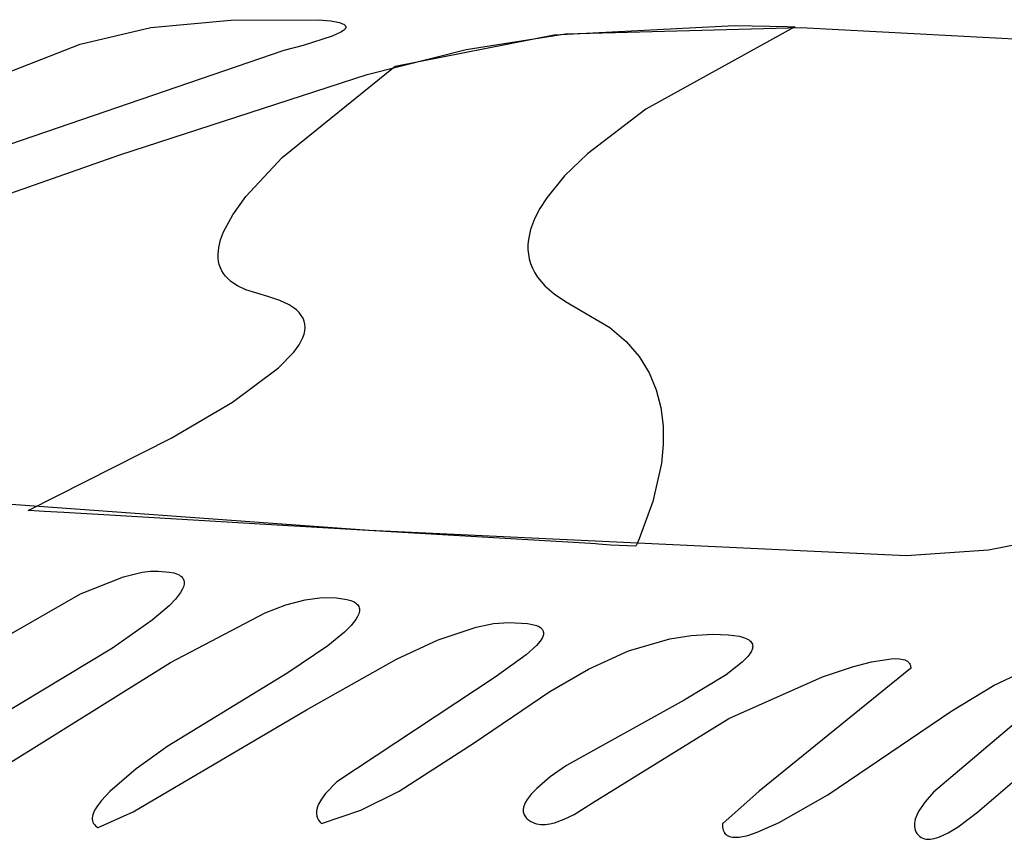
# Model space of a CAD drawing. Extents: x -74.1 to 10.8, y -36.7 to 44.6.
# Tile 135 of 199: x -25.3 to -24.6, y -11.4 to -10.8. Entities that reach past the tile are written whole.
import ezdxf

# ---------------------------------------------------------------- set-up
doc = ezdxf.new("R2010")
doc.units = 0

msp = doc.modelspace()

# ---------------------------------------------------------------- linework, layer by layer
at = {"layer": 'Layer 1', "color": 7, "linetype": 'CONTINUOUS'}
for p, q in [((-25.220726, -10.807748), (-25.159983, -10.80232)), ((-25.159983, -10.80232), (-25.093571, -10.80191)), ((-25.093571, -10.80191), (-25.083969, -10.802843)), ((-25.083969, -10.802843), (-25.077261, -10.804173)), ((-25.274612, -10.820651), (-25.220726, -10.807748)), ((-25.077261, -10.804173), (-25.075004, -10.804984)), ((-25.074433, -10.810129), (-25.07648, -10.811478)), ((-25.075004, -10.804984), (-25.074152, -10.805426)), ((-25.073695, -10.809489), (-25.074433, -10.810129)), ((-25.074152, -10.805426), (-25.073484, -10.805891)), ((-25.073146, -10.808872), (-25.073695, -10.809489)), ((-25.073484, -10.805891), (-25.07322, -10.806133)), ((-25.07322, -10.806133), (-25.073002, -10.80638)), ((-25.072942, -10.808572), (-25.073146, -10.808872)), ((-25.073002, -10.80638), (-25.072831, -10.806634)), ((-25.072785, -10.808277), (-25.072942, -10.808572)), ((-25.072831, -10.806634), (-25.072707, -10.806893)), ((-25.072676, -10.807989), (-25.072785, -10.808277)), ((-25.072707, -10.806893), (-25.072629, -10.807158)), ((-25.072613, -10.807706), (-25.072676, -10.807989)), ((-25.072629, -10.807158), (-25.072598, -10.807429)), ((-25.072598, -10.807429), (-25.072613, -10.807706)), ((-24.914145, -10.813397), (-24.77707, -10.806389)), ((-24.905553, -10.812594), (-24.726674, -10.807879)), ((-24.731088, -10.807281), (-24.844437, -10.87006)), ((-24.77707, -10.806389), (-24.737039, -10.807096)), ((-24.737039, -10.807096), (-24.731821, -10.80725)), ((-24.731821, -10.80725), (-24.731165, -10.807271)), ((-24.731165, -10.807271), (-24.731083, -10.807273)), ((-24.726674, -10.807879), (-24.270735, -10.832254)), ((-25.08287, -10.814443), (-25.104971, -10.821418)), ((-25.07648, -10.811478), (-25.08287, -10.814443)), ((-25.035071, -10.837273), (-24.914145, -10.813397)), ((-24.981172, -10.824591), (-24.905553, -10.812594)), ((-25.584312, -10.940499), (-25.274612, -10.820651)), ((-25.119792, -10.825253), (-25.42859, -10.93099)), ((-25.104971, -10.821418), (-25.119792, -10.825253)), ((-25.056399, -10.843625), (-24.981172, -10.824591)), ((-25.120877, -10.906788), (-25.035071, -10.837273)), ((-25.244457, -10.904648), (-25.056399, -10.843625)), ((-24.844437, -10.87006), (-24.888789, -10.903832)), ((-25.47447, -10.985362), (-25.244457, -10.904648)), ((-25.148494, -10.936487), (-25.120877, -10.906788)), ((-24.888789, -10.903832), (-24.906214, -10.920694)), ((-24.906214, -10.920694), (-24.919835, -10.937306)), ((-25.158475, -10.950304), (-25.148494, -10.936487)), ((-24.919835, -10.937306), (-24.92507, -10.945463)), ((-24.92507, -10.945463), (-24.929175, -10.95349)), ((-25.165487, -10.963221), (-25.158475, -10.950304)), ((-24.929175, -10.95349), (-24.932091, -10.961367)), ((-25.167781, -10.969293), (-25.165487, -10.963221)), ((-24.932091, -10.961367), (-24.933757, -10.96907)), ((-25.169749, -10.980562), (-25.169215, -10.975079)), ((-25.169215, -10.975079), (-25.167781, -10.969293)), ((-24.934103, -10.972849), (-24.934114, -10.976578)), ((-24.933757, -10.96907), (-24.934103, -10.972849)), ((-25.169667, -10.983182), (-25.169749, -10.980562)), ((-25.169345, -10.985719), (-25.169667, -10.983182)), ((-24.934114, -10.976578), (-24.933783, -10.980251)), ((-24.933783, -10.980251), (-24.933103, -10.983868)), ((-25.168779, -10.98817), (-25.169345, -10.985719)), ((-25.167964, -10.990533), (-25.168779, -10.98817)), ((-25.166894, -10.992804), (-25.167964, -10.990533)), ((-24.933103, -10.983868), (-24.932065, -10.987424)), ((-24.932065, -10.987424), (-24.930663, -10.990919)), ((-25.165565, -10.994982), (-25.166894, -10.992804)), ((-25.163972, -10.997063), (-25.165565, -10.994982)), ((-25.16211, -10.999047), (-25.163972, -10.997063)), ((-24.930663, -10.990919), (-24.928889, -10.994347)), ((-24.928889, -10.994347), (-24.926735, -10.997708)), ((-24.926735, -10.997708), (-24.92126, -11.004213)), ((-25.159974, -11.000929), (-25.16211, -10.999047)), ((-25.154861, -11.00438), (-25.159974, -11.000929)), ((-25.148594, -11.007398), (-25.154861, -11.00438)), ((-24.92126, -11.004213), (-24.914178, -11.010412)), ((-25.131921, -11.012382), (-25.148594, -11.007398)), ((-25.122876, -11.015429), (-25.131921, -11.012382)), ((-24.914178, -11.010412), (-24.905428, -11.016284)), ((-25.11566, -11.018858), (-25.122876, -11.015429)), ((-25.112714, -11.020709), (-25.11566, -11.018858)), ((-24.905428, -11.016284), (-24.871754, -11.035904)), ((-25.110196, -11.022649), (-25.112714, -11.020709)), ((-25.108098, -11.024674), (-25.110196, -11.022649)), ((-25.106409, -11.026782), (-25.108098, -11.024674)), ((-25.10512, -11.028971), (-25.106409, -11.026782)), ((-25.104221, -11.031239), (-25.10512, -11.028971)), ((-25.103704, -11.033582), (-25.104221, -11.031239)), ((-25.103558, -11.035999), (-25.103704, -11.033582)), ((-25.105255, -11.043668), (-25.104343, -11.041045)), ((-25.104343, -11.041045), (-25.103774, -11.038488)), ((-25.103774, -11.038488), (-25.103558, -11.035999)), ((-24.871754, -11.035904), (-24.859432, -11.046607)), ((-25.112143, -11.054777), (-25.10807, -11.049105)), ((-25.10807, -11.049105), (-25.105255, -11.043668)), ((-24.859432, -11.046607), (-24.849559, -11.058169)), ((-25.123761, -11.066755), (-25.112143, -11.054777)), ((-24.849559, -11.058169), (-24.841974, -11.070479)), ((-25.158756, -11.092695), (-25.123761, -11.066755)), ((-24.841974, -11.070479), (-24.836511, -11.083427)), ((-24.836511, -11.083427), (-24.833008, -11.096903)), ((-25.205377, -11.120251), (-25.158756, -11.092695)), ((-24.833008, -11.096903), (-24.831301, -11.110795)), ((-24.831301, -11.110795), (-24.831227, -11.124994)), ((-25.054872, -11.190537), (-25.964549, -11.124074)), ((-25.314053, -11.175264), (-25.205377, -11.120251)), ((-24.831227, -11.124994), (-24.832621, -11.13939)), ((-24.832621, -11.13939), (-24.839163, -11.168326)), ((-24.839163, -11.168326), (-24.849618, -11.19672)), ((-25.313975, -11.175279), (-25.314034, -11.175276)), ((-25.313742, -11.175292), (-25.313975, -11.175279)), ((-25.313275, -11.175319), (-25.313742, -11.175292)), ((-25.309535, -11.175535), (-25.313275, -11.175319)), ((-25.302039, -11.175967), (-25.309535, -11.175535)), ((-25.286988, -11.176837), (-25.302039, -11.175967)), ((-25.25667, -11.178596), (-25.286988, -11.176837)), ((-25.133352, -11.185812), (-25.25667, -11.178596)), ((-24.886554, -11.200189), (-25.133352, -11.185812)), ((-24.646417, -11.209588), (-25.054872, -11.190537)), ((-24.882823, -11.200478), (-24.886554, -11.200189)), ((-24.851135, -11.200188), (-24.851908, -11.201912)), ((-24.849618, -11.19672), (-24.851135, -11.200188)), ((-24.880457, -11.20069), (-24.882823, -11.200478)), ((-24.870995, -11.201476), (-24.880457, -11.20069)), ((-24.852072, -11.202273), (-24.870995, -11.201476)), ((-24.852005, -11.202127), (-24.852054, -11.202235)), ((-24.851908, -11.201912), (-24.852005, -11.202127)), ((-24.583835, -11.205367), (-24.646417, -11.209588)), ((-24.560673, -11.200797), (-24.583835, -11.205367)), ((-25.2416, -11.225539), (-25.227465, -11.222185)), ((-25.227465, -11.222185), (-25.221062, -11.221421)), ((-25.221062, -11.221421), (-25.21533, -11.221289)), ((-25.21533, -11.221289), (-25.206601, -11.22198)), ((-25.206601, -11.22198), (-25.203252, -11.22269)), ((-25.203252, -11.22269), (-25.200541, -11.223625)), ((-25.274366, -11.238612), (-25.2416, -11.225539)), ((-25.200541, -11.223625), (-25.199416, -11.224174)), ((-25.199416, -11.224174), (-25.198438, -11.224774)), ((-25.198438, -11.224774), (-25.197606, -11.225423)), ((-25.197606, -11.225423), (-25.196914, -11.226121)), ((-25.196914, -11.226121), (-25.19636, -11.226866)), ((-25.19636, -11.226866), (-25.195939, -11.227655)), ((-25.195939, -11.227655), (-25.195648, -11.228488)), ((-25.195648, -11.228488), (-25.195483, -11.229362)), ((-25.195441, -11.230277), (-25.195518, -11.23123)), ((-25.195483, -11.229362), (-25.195441, -11.230277)), ((-25.198263, -11.237663), (-25.202001, -11.242514)), ((-25.196937, -11.235394), (-25.198263, -11.237663)), ((-25.196012, -11.233245), (-25.196937, -11.235394)), ((-25.195709, -11.23222), (-25.196012, -11.233245)), ((-25.195518, -11.23123), (-25.195709, -11.23222)), ((-25.351369, -11.282646), (-25.274366, -11.238612)), ((-25.202001, -11.242514), (-25.206988, -11.247693)), ((-25.118127, -11.247008), (-25.103614, -11.243058)), ((-25.103614, -11.243058), (-25.0906, -11.241329)), ((-25.0906, -11.241329), (-25.079762, -11.241573)), ((-25.079762, -11.241573), (-25.071736, -11.242766)), ((-25.071736, -11.242766), (-25.068705, -11.243676)), ((-25.068705, -11.243676), (-25.06629, -11.244781)), ((-25.06629, -11.244781), (-25.065304, -11.245402)), ((-25.206988, -11.247693), (-25.219765, -11.258614)), ((-25.133935, -11.252916), (-25.118127, -11.247008)), ((-25.065304, -11.245402), (-25.064461, -11.246068)), ((-25.064461, -11.246068), (-25.063759, -11.246777)), ((-25.063759, -11.246777), (-25.063192, -11.247526)), ((-25.063192, -11.247526), (-25.062757, -11.248316)), ((-25.062757, -11.248316), (-25.062452, -11.249145)), ((-25.062452, -11.249145), (-25.062272, -11.25001)), ((-25.062273, -11.251846), (-25.062447, -11.252814)), ((-25.062213, -11.250911), (-25.062273, -11.251846)), ((-25.062272, -11.25001), (-25.062213, -11.250911)), ((-25.219765, -11.258614), (-25.249903, -11.27979)), ((-25.205984, -11.290841), (-25.133935, -11.252916)), ((-25.064909, -11.258095), (-25.068573, -11.262764)), ((-25.06362, -11.2559), (-25.064909, -11.258095)), ((-25.062732, -11.253813), (-25.06362, -11.2559)), ((-25.062447, -11.252814), (-25.062732, -11.253813)), ((-24.960353, -11.261228), (-24.94837, -11.260274)), ((-24.94837, -11.260274), (-24.934413, -11.261073)), ((-25.073494, -11.267726), (-25.086188, -11.278169)), ((-25.068573, -11.262764), (-25.073494, -11.267726)), ((-25.002237, -11.273644), (-24.973401, -11.263883)), ((-24.973401, -11.263883), (-24.960353, -11.261228)), ((-24.934413, -11.261073), (-24.929491, -11.262079)), ((-24.929491, -11.262079), (-24.927531, -11.262726)), ((-24.927531, -11.262726), (-24.925895, -11.263465)), ((-24.925895, -11.263465), (-24.924573, -11.264295)), ((-24.924573, -11.264295), (-24.924027, -11.264743)), ((-24.924027, -11.264743), (-24.923557, -11.265213)), ((-24.923557, -11.265213), (-24.923161, -11.265705)), ((-24.923161, -11.265705), (-24.922837, -11.266217)), ((-24.922837, -11.266217), (-24.922586, -11.266751)), ((-24.922586, -11.266751), (-24.922406, -11.267305)), ((-24.922406, -11.267305), (-24.922295, -11.267879)), ((-25.03397, -11.288248), (-25.002237, -11.273644)), ((-24.924793, -11.274679), (-24.927473, -11.277897)), ((-24.923796, -11.273172), (-24.924793, -11.274679)), ((-24.923039, -11.271737), (-24.923796, -11.273172)), ((-24.92253, -11.270374), (-24.923039, -11.271737)), ((-24.922372, -11.269722), (-24.92253, -11.270374)), ((-24.92228, -11.269088), (-24.922372, -11.269722)), ((-24.922295, -11.267879), (-24.922254, -11.268474)), ((-24.922254, -11.268474), (-24.92228, -11.269088)), ((-24.857705, -11.281975), (-24.826299, -11.272711)), ((-24.826299, -11.272711), (-24.810104, -11.270185)), ((-24.810104, -11.270185), (-24.793538, -11.269274)), ((-24.793538, -11.269274), (-24.781894, -11.269678)), ((-24.781894, -11.269678), (-24.773344, -11.270888)), ((-24.773344, -11.270888), (-24.770116, -11.27177)), ((-24.770116, -11.27177), (-24.767544, -11.272824)), ((-24.767544, -11.272824), (-24.766494, -11.273412)), ((-24.766494, -11.273412), (-24.765597, -11.274039)), ((-24.765597, -11.274039), (-24.76485, -11.274705)), ((-24.76485, -11.274705), (-24.764247, -11.275407)), ((-25.249903, -11.27979), (-25.343949, -11.33645)), ((-25.086188, -11.278169), (-25.116546, -11.29855)), ((-24.927473, -11.277897), (-24.93533, -11.285086)), ((-24.888014, -11.295795), (-24.857705, -11.281975)), ((-24.76419, -11.282197), (-24.765359, -11.284175)), ((-24.764247, -11.275407), (-24.763785, -11.276144)), ((-24.763769, -11.281245), (-24.76419, -11.282197)), ((-24.763785, -11.276144), (-24.763461, -11.276916)), ((-24.763463, -11.280321), (-24.763769, -11.281245)), ((-24.763276, -11.279424), (-24.763463, -11.280321)), ((-24.763461, -11.276916), (-24.763271, -11.277721)), ((-24.76321, -11.278557), (-24.763276, -11.279424)), ((-24.763271, -11.277721), (-24.76321, -11.278557)), ((-25.1025, -11.326756), (-25.03397, -11.288248)), ((-24.93533, -11.285086), (-24.959081, -11.301968)), ((-24.766941, -11.286246), (-24.771221, -11.290626)), ((-24.765359, -11.284175), (-24.766941, -11.286246)), ((-24.67295, -11.290286), (-24.657877, -11.287891)), ((-24.657877, -11.287891), (-24.654514, -11.287792)), ((-24.654514, -11.287792), (-24.651451, -11.287965)), ((-24.651451, -11.287965), (-24.648758, -11.288448)), ((-24.648758, -11.288448), (-24.647572, -11.288817)), ((-24.647572, -11.288817), (-24.646505, -11.289277)), ((-24.646505, -11.289277), (-24.645565, -11.289833)), ((-24.645565, -11.289833), (-24.644761, -11.290489)), ((-25.349569, -11.38034), (-25.205984, -11.290841)), ((-24.917482, -11.312899), (-24.888014, -11.295795)), ((-24.771221, -11.290626), (-24.783387, -11.30006)), ((-24.643175, -11.295366), (-24.758261, -11.388747)), ((-24.710053, -11.301688), (-24.696427, -11.297057)), ((-24.696427, -11.297057), (-24.687281, -11.294122)), ((-24.687281, -11.294122), (-24.67295, -11.290286)), ((-24.644761, -11.290489), (-24.644412, -11.290856)), ((-24.644412, -11.290856), (-24.644101, -11.29125)), ((-24.644101, -11.29125), (-24.643828, -11.291671)), ((-24.643828, -11.291671), (-24.643595, -11.29212)), ((-24.643595, -11.29212), (-24.643402, -11.292597)), ((-24.643402, -11.292597), (-24.64325, -11.293104)), ((-24.64325, -11.293104), (-24.643142, -11.29364)), ((-24.643071, -11.295272), (-24.643175, -11.295366)), ((-24.643142, -11.29364), (-24.643056, -11.294804)), ((-24.643064, -11.295114), (-24.643071, -11.295272)), ((-24.643056, -11.294804), (-24.643064, -11.295114)), ((-24.579554, -11.308139), (-24.550733, -11.294354)), ((-25.116546, -11.29855), (-25.207799, -11.354449)), ((-24.959081, -11.301968), (-25.07935, -11.381534)), ((-24.783387, -11.30006), (-24.815315, -11.319414)), ((-24.781307, -11.333464), (-24.710053, -11.301688)), ((-24.611773, -11.327665), (-24.579554, -11.308139)), ((-24.974922, -11.35187), (-24.917482, -11.312899)), ((-24.815315, -11.319414), (-24.904832, -11.3692)), ((-25.234396, -11.404354), (-25.1025, -11.326756)), ((-24.551336, -11.326364), (-24.625627, -11.389416)), ((-24.884942, -11.39758), (-24.781307, -11.333464)), ((-24.706074, -11.391435), (-24.611773, -11.327665)), ((-25.207799, -11.354449), (-25.231922, -11.371551)), ((-25.032079, -11.388715), (-24.974922, -11.35187)), ((-25.231922, -11.371551), (-25.252044, -11.388818)), ((-24.904832, -11.3692), (-24.91713, -11.377871)), ((-24.91713, -11.377871), (-24.927451, -11.386582)), ((-24.592337, -11.404613), (-24.562198, -11.378737)), ((-25.07935, -11.381534), (-25.088013, -11.390432)), ((-24.927451, -11.386582), (-24.93152, -11.390829)), ((-25.252044, -11.388818), (-25.258431, -11.395707)), ((-25.091151, -11.394622), (-25.093401, -11.398613)), ((-25.088013, -11.390432), (-25.091151, -11.394622)), ((-25.061193, -11.40316), (-25.032079, -11.388715)), ((-24.934673, -11.394938), (-24.935862, -11.396926)), ((-24.93152, -11.390829), (-24.934673, -11.394938)), ((-24.758261, -11.388747), (-24.785957, -11.413167)), ((-24.742971, -11.412469), (-24.706074, -11.391435)), ((-24.625627, -11.389416), (-24.632004, -11.396758)), ((-25.262939, -11.402042), (-25.264129, -11.404356)), ((-25.261521, -11.399793), (-25.262939, -11.402042)), ((-25.258431, -11.395707), (-25.261521, -11.399793)), ((-25.094691, -11.402389), (-25.094955, -11.40419)), ((-25.09417, -11.400529), (-25.094691, -11.402389)), ((-25.093401, -11.398613), (-25.09417, -11.400529)), ((-24.937379, -11.400735), (-24.937672, -11.402546)), ((-24.93677, -11.39886), (-24.937379, -11.400735)), ((-24.935862, -11.396926), (-24.93677, -11.39886)), ((-24.899072, -11.406386), (-24.884942, -11.39758)), ((-24.632004, -11.396758), (-24.636755, -11.403661)), ((-25.265392, -11.408964), (-25.265398, -11.410072)), ((-25.265249, -11.407831), (-25.265392, -11.408964)), ((-25.264982, -11.406681), (-25.265249, -11.407831)), ((-25.264129, -11.404356), (-25.264982, -11.406681)), ((-25.261, -11.416246), (-25.234396, -11.404354)), ((-25.094955, -11.40419), (-25.094953, -11.40593)), ((-25.094953, -11.40593), (-25.094677, -11.407607)), ((-25.094677, -11.407607), (-25.094117, -11.409219)), ((-25.094117, -11.409219), (-25.093265, -11.410764)), ((-25.091007, -11.413258), (-25.061193, -11.40316)), ((-24.937672, -11.402546), (-24.937694, -11.403424)), ((-24.937694, -11.403424), (-24.93763, -11.404284)), ((-24.93763, -11.404284), (-24.937479, -11.405125)), ((-24.937479, -11.405125), (-24.937237, -11.405945)), ((-24.937237, -11.405945), (-24.936903, -11.406745)), ((-24.936903, -11.406745), (-24.936475, -11.407523)), ((-24.936475, -11.407523), (-24.93595, -11.408278)), ((-24.93595, -11.408278), (-24.935326, -11.40901)), ((-24.935326, -11.40901), (-24.934666, -11.409644)), ((-24.934666, -11.409644), (-24.933342, -11.410707)), ((-24.906489, -11.410049), (-24.899072, -11.406386)), ((-24.638428, -11.406919), (-24.639585, -11.410031)), ((-24.636755, -11.403661), (-24.638428, -11.406919)), ((-24.606963, -11.415708), (-24.592337, -11.404613)), ((-25.265398, -11.410072), (-25.265252, -11.411151)), ((-25.265252, -11.411151), (-25.264941, -11.412191)), ((-25.264941, -11.412191), (-25.264453, -11.413188)), ((-25.264453, -11.413188), (-25.263773, -11.414133)), ((-25.263773, -11.414133), (-25.262888, -11.415021)), ((-25.262888, -11.415021), (-25.261785, -11.415845)), ((-25.261785, -11.415845), (-25.261147, -11.416231)), ((-25.261147, -11.416231), (-25.261106, -11.416254)), ((-25.261085, -11.416266), (-25.261, -11.416246)), ((-25.093265, -11.410764), (-25.092112, -11.412238)), ((-25.092112, -11.412238), (-25.091421, -11.412949)), ((-25.091421, -11.412949), (-25.091235, -11.413123)), ((-25.091235, -11.413123), (-25.091141, -11.41321)), ((-25.091141, -11.41321), (-25.091007, -11.413258)), ((-24.933342, -11.410707), (-24.93196, -11.41161)), ((-24.93196, -11.41161), (-24.930522, -11.412358)), ((-24.930522, -11.412358), (-24.929032, -11.412959)), ((-24.929032, -11.412959), (-24.927493, -11.413418)), ((-24.927493, -11.413418), (-24.924283, -11.413933)), ((-24.924283, -11.413933), (-24.92092, -11.413953)), ((-24.92092, -11.413953), (-24.917431, -11.413526)), ((-24.917431, -11.413526), (-24.913845, -11.4127)), ((-24.913845, -11.4127), (-24.906489, -11.410049)), ((-24.786062, -11.413265), (-24.786078, -11.413359)), ((-24.786078, -11.413359), (-24.786061, -11.416106)), ((-24.785957, -11.413167), (-24.786062, -11.413265)), ((-24.786061, -11.416106), (-24.785886, -11.417309)), ((-24.785886, -11.417309), (-24.785604, -11.418399)), ((-24.759695, -11.419871), (-24.742971, -11.412469)), ((-24.640187, -11.412985), (-24.640269, -11.4144)), ((-24.640269, -11.4144), (-24.640199, -11.415771)), ((-24.640199, -11.415771), (-24.639973, -11.417096)), ((-24.639958, -11.411528), (-24.640187, -11.412985)), ((-24.639973, -11.417096), (-24.639584, -11.418375)), ((-24.639585, -11.410031), (-24.639958, -11.411528)), ((-24.614518, -11.420339), (-24.606963, -11.415708)), ((-24.785604, -11.418399), (-24.785217, -11.419381)), ((-24.785217, -11.419381), (-24.784728, -11.420257)), ((-24.784728, -11.420257), (-24.784139, -11.421028)), ((-24.784139, -11.421028), (-24.783454, -11.421698)), ((-24.783454, -11.421698), (-24.782675, -11.422268)), ((-24.782675, -11.422268), (-24.781806, -11.422742)), ((-24.781806, -11.422742), (-24.780847, -11.423121)), ((-24.780847, -11.423121), (-24.779804, -11.423409)), ((-24.779804, -11.423409), (-24.778677, -11.423607)), ((-24.778677, -11.423607), (-24.776186, -11.423743)), ((-24.776186, -11.423743), (-24.773397, -11.42355)), ((-24.773397, -11.42355), (-24.767011, -11.422254)), ((-24.767011, -11.422254), (-24.759695, -11.419871)), ((-24.639584, -11.418375), (-24.63903, -11.419605)), ((-24.63903, -11.419605), (-24.638305, -11.420786)), ((-24.638305, -11.420786), (-24.637405, -11.421915)), ((-24.637405, -11.421915), (-24.636223, -11.423082)), ((-24.636223, -11.423082), (-24.63512, -11.423873)), ((-24.63512, -11.423873), (-24.633926, -11.42448)), ((-24.633926, -11.42448), (-24.632646, -11.424912)), ((-24.632646, -11.424912), (-24.631287, -11.425176)), ((-24.628352, -11.425233), (-24.625163, -11.424714)), ((-24.625163, -11.424714), (-24.621765, -11.423683)), ((-24.621765, -11.423683), (-24.614518, -11.420339)), ((-24.631287, -11.425176), (-24.629854, -11.42528)), ((-24.629854, -11.42528), (-24.628352, -11.425233))]:
    msp.add_line(p, q, dxfattribs=at)

doc.saveas('drawing.dxf')
